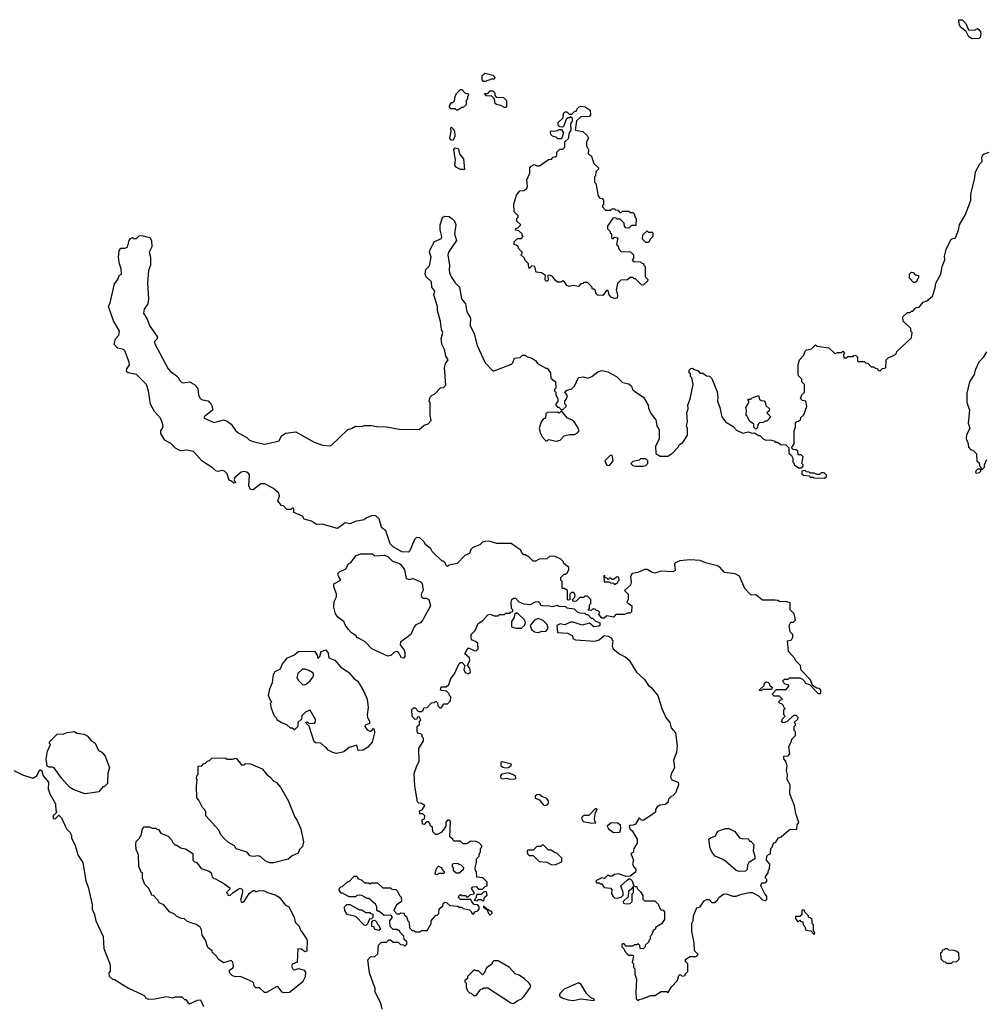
# Model space of a CAD drawing. Extents: x 1862350 to 2057294, y 212041 to 437318.
# Tile 252 of 256: x 1946493 to 1953946, y 371232 to 378828. Entities that reach past the tile are written whole.
import ezdxf

# ---------------------------------------------------------------- set-up
doc = ezdxf.new("R2010")
doc.units = 0

msp = doc.modelspace()

# ---------------------------------------------------------------- linework, layer by layer
at = {"layer": '0CON10XD'}
for points in [[(1953845, 378681.2), (1953817.5, 378695), (1953798.3, 378738.3), (1953755, 378770), (1953743.3, 378795), (1953741.7, 378828.3), (1953767, 378827), (1953795, 378800), (1953815, 378750), (1953861.7, 378748.3), (1953885, 378760), (1953895, 378752.5), (1953907.5, 378735), (1953911.2, 378715), (1953905, 378692.5), (1953895, 378682.5), (1953845, 378681.2)], [(1950071.7, 378351.7), (1950062.5, 378365), (1950062.5, 378395), (1950083, 378417), (1950145, 378400), (1950160, 378385), (1950155, 378370), (1950135, 378370), (1950085, 378352.5), (1950071.7, 378351.7)], [(1949875, 378130), (1949865, 378130), (1949855, 378140), (1949821.7, 378141.7), (1949810, 378155), (1949810, 378165), (1949825, 378190), (1949835, 378190), (1949848.3, 378201.7), (1949853, 378237), (1949865, 378260), (1949895, 378290), (1949905, 378290), (1949931.7, 378261.7), (1949948.3, 378258.3), (1949960, 378245), (1949950, 378235), (1949950, 378215), (1949940, 378205), (1949938.3, 378171.7), (1949915, 378150), (1949905, 378150), (1949875, 378130)], [(1950245, 378150), (1950235, 378150), (1950207, 378167), (1950173, 378173), (1950163, 378183), (1950158.3, 378218.3), (1950138.3, 378238.3), (1950095, 378240), (1950081.7, 378258.3), (1950105, 378260), (1950125, 378280), (1950145, 378280), (1950160, 378265), (1950160, 378245), (1950171.7, 378231.7), (1950227, 378227), (1950250, 378205), (1950250, 378155), (1950245, 378150)], [(1951085, 376677.5), (1951060, 376685), (1951042.5, 376705), (1951035, 376740), (1951021.7, 376738.3), (1950995, 376700), (1950953, 376703), (1950940, 376715), (1950938.3, 376738.3), (1950925, 376750), (1950915, 376750), (1950908.3, 376768.3), (1950875, 376800), (1950845, 376800), (1950838.3, 376791.7), (1950825, 376790), (1950805, 376770), (1950765, 376777.5), (1950735, 376770), (1950715, 376777.5), (1950696.7, 376806.7), (1950685, 376812.5), (1950666.4, 376803.6), (1950645, 376803.3), (1950627.5, 376815), (1950605, 376847.5), (1950585, 376857.5), (1950570, 376855), (1950571.7, 376818.3), (1950565, 376810), (1950555, 376810), (1950547.5, 376825), (1950550, 376855), (1950520, 376875), (1950480, 376880), (1950470, 376925), (1950445, 376930), (1950428.3, 376911.7), (1950421.7, 376911.7), (1950420, 376945), (1950395, 376970), (1950388.3, 376988.3), (1950360, 377015), (1950370, 377025), (1950370, 377035), (1950345, 377060), (1950340, 377075), (1950325, 377090), (1950310, 377095), (1950310, 377115), (1950335, 377140), (1950365, 377140), (1950380, 377155), (1950370, 377165), (1950370, 377175), (1950345, 377200), (1950320, 377205), (1950321.7, 377218.3), (1950338.3, 377221.7), (1950360, 377245), (1950330, 377275), (1950330, 377295), (1950340, 377305), (1950340, 377315), (1950310, 377345), (1950307.5, 377405), (1950327.5, 377475), (1950353, 377507), (1950385, 377510), (1950407.5, 377525), (1950412.5, 377545), (1950408.3, 377591.7), (1950430, 377645), (1950430, 377685), (1950441.7, 377698.3), (1950465, 377710), (1950485, 377700), (1950505, 377700), (1950575, 377750), (1950598.3, 377751.7), (1950611.7, 377768.3), (1950625, 377770), (1950638.3, 377781.7), (1950640, 377805), (1950661.7, 377828.3), (1950685, 377830), (1950700, 377845), (1950700, 377885), (1950728.3, 377911.7), (1950737.5, 377955), (1950750, 377975), (1950747.5, 378025), (1950760, 378045), (1950760, 378065), (1950745, 378080), (1950738.3, 378071.7), (1950725, 378070), (1950711.7, 378058.3), (1950690, 378005), (1950685, 378000), (1950661.7, 378001.7), (1950650, 378015), (1950650, 378035), (1950688.3, 378071.7), (1950690, 378105), (1950703, 378117), (1950715, 378117.5), (1950735, 378100), (1950755, 378100), (1950775, 378120), (1950788.3, 378121.7), (1950795, 378140), (1950810, 378155), (1950825, 378160), (1950857, 378157), (1950895, 378130), (1950897.5, 378095), (1950888.3, 378081.7), (1950825, 378080), (1950791.7, 378048.3), (1950780, 377975), (1950840, 377965), (1950872.5, 377935), (1950882.5, 377915), (1950867.5, 377885), (1950867.5, 377855), (1950882.5, 377825), (1950880, 377795), (1950895, 377780), (1950905, 377780), (1950925, 377720), (1950960, 377685), (1950960, 377675), (1950940, 377655), (1950937, 377623), (1950930, 377615), (1950930, 377575), (1950940, 377565), (1950958.3, 377468.3), (1950971.7, 377451.7), (1950988.3, 377448.3), (1951000, 377435), (1951000, 377405), (1950990, 377395), (1950990, 377385), (1951015, 377360), (1951055, 377360), (1951065, 377370), (1951085, 377370), (1951091.7, 377361.7), (1951108.3, 377358.3), (1951125, 377340), (1951135, 377340), (1951145, 377350), (1951195, 377350), (1951205, 377340), (1951225, 377340), (1951238.3, 377328.3), (1951240, 377305), (1951250, 377295), (1951248.3, 377241.7), (1951215, 377240), (1951195, 377220), (1951171.7, 377221.7), (1951160, 377235), (1951158.3, 377258.3), (1951128.3, 377288.3), (1951105, 377290), (1951095, 377300), (1951071.7, 377298.3), (1951030, 377235), (1951030, 377215), (1951050, 377195), (1951050, 377185), (1951060, 377175), (1951060, 377145), (1951065, 377140), (1951075, 377140), (1951085, 377150), (1951110, 377145), (1951100, 377095), (1951110, 377085), (1951120, 377055), (1951135, 377040), (1951208.3, 377038.3), (1951230, 377015), (1951230, 376985), (1951220, 376975), (1951231.7, 376961.7), (1951285, 376960), (1951291.7, 376951.7), (1951308.3, 376948.3), (1951310, 376935), (1951320, 376925), (1951320, 376845), (1951340, 376825), (1951338.3, 376811.7), (1951305, 376780), (1951291.7, 376781.7), (1951245, 376830), (1951235, 376830), (1951225, 376840), (1951205, 376840), (1951185, 376820), (1951131.7, 376818.3), (1951107.5, 376792.5), (1951101.7, 376768.3), (1951097.5, 376745), (1951107, 376703), (1951105, 376680), (1951085, 376677.5)], [(1949835, 377897.5), (1949820.7, 377900.7), (1949813.8, 377915), (1949822.5, 377965), (1949820, 377995), (1949825, 378000), (1949846.7, 377976.7), (1949852.5, 377945), (1949852.5, 377925), (1949835, 377897.5)], [(1950675, 377910), (1950645, 377910), (1950638.3, 377918.3), (1950605, 377930), (1950593, 377943), (1950590, 377965), (1950595, 377970), (1950615, 377967.5), (1950647, 377973), (1950655, 377980), (1950675, 377980), (1950690, 377955), (1950675, 377910)], [(1949775, 377312.5), (1949805, 377308.8), (1949825, 377298), (1949848.6, 377275), (1949859.4, 377245), (1949848.8, 377175), (1949863.3, 377125), (1949802.5, 377035), (1949797, 377013), (1949811.2, 376935), (1949806.7, 376895), (1949811.2, 376875), (1949823.3, 376845), (1949855, 376797.5), (1949886.7, 376765), (1949903.8, 376675), (1949933.3, 376635), (1949943.6, 376573.6), (1949971.2, 376525), (1949970, 376470), (1950000, 376405), (1950023.6, 376313.6), (1950085, 376180), (1950145, 376120), (1950155, 376120), (1950288.3, 376171.7), (1950298.3, 376181.7), (1950313, 376217), (1950357, 376223), (1950375, 376240), (1950395, 376240), (1950405, 376230), (1950447, 376217), (1950475, 376200), (1950490, 376175), (1950555, 376140), (1950565, 376140), (1950590, 376105), (1950593, 376063), (1950627.5, 376035), (1950630, 375985), (1950620, 375975), (1950620, 375965), (1950630, 375955), (1950630, 375935), (1950647.5, 375905), (1950647, 375883), (1950630, 375865), (1950630, 375855), (1950645, 375840), (1950655, 375840), (1950671.7, 375821.7), (1950685, 375820), (1950710, 375845), (1950710, 375855), (1950700, 375865), (1950700, 375885), (1950711.7, 375898.3), (1950720, 375925), (1950701.7, 375958.3), (1950715, 375970), (1950755, 375980), (1950775, 376000), (1950805, 376067.5), (1950845, 376072.5), (1950877, 376063), (1950910, 376075), (1950955, 376112.5), (1950985, 376122.5), (1951031.7, 376111.7), (1951100, 376075), (1951145, 376030), (1951195, 376020), (1951215, 376000), (1951222.5, 375975), (1951233.6, 375963.6), (1951307.5, 375915), (1951342.5, 375855), (1951345, 375830), (1951365, 375790), (1951401.7, 375741.7), (1951410, 375695), (1951427.5, 375665), (1951427.5, 375595), (1951400, 375535), (1951401.7, 375481.7), (1951435, 375460), (1951495, 375460), (1951535, 375487.5), (1951575, 375530), (1951585, 375550), (1951610, 375565), (1951647, 375623), (1951647.5, 375675), (1951640, 375695), (1951647.5, 375725), (1951642.5, 375795), (1951652.5, 375825), (1951650, 375855), (1951667, 375903), (1951690, 376015), (1951680, 376065), (1951670, 376075), (1951670, 376095), (1951660, 376105), (1951660, 376125), (1951671.7, 376138.3), (1951685, 376140), (1951691.7, 376131.7), (1951728.3, 376118.3), (1951741.7, 376101.7), (1951765, 376100), (1951795, 376080), (1951817, 376077), (1951835, 376060), (1951876.4, 375956.4), (1951882.5, 375915), (1951877.5, 375885), (1951897, 375837), (1951913, 375763), (1951940, 375725), (1951999.3, 375689.3), (1952025, 375662.5), (1952075, 375637.5), (1952115, 375647.5), (1952145, 375637.5), (1952165, 375640), (1952195, 375620), (1952205, 375620), (1952230, 375595), (1952253, 375583), (1952285, 375587.5), (1952315, 375580), (1952325, 375570), (1952345, 375570), (1952365, 375550), (1952407, 375547), (1952430, 375525), (1952430, 375485), (1952450, 375465), (1952460, 375445), (1952460, 375415), (1952470, 375405), (1952470, 375395), (1952505, 375370), (1952528.3, 375371.7), (1952540, 375385), (1952540, 375395), (1952530, 375405), (1952540, 375455), (1952525, 375470), (1952501.7, 375471.7), (1952498.3, 375498.3), (1952485, 375510), (1952461.7, 375511.7), (1952450, 375525), (1952470, 375555), (1952470, 375655), (1952480, 375685), (1952480, 375715), (1952491.7, 375728.3), (1952505, 375730), (1952518.3, 375741.7), (1952521.7, 375758.3), (1952545, 375780), (1952567.5, 375845), (1952560, 375885), (1952535, 375890), (1952520, 375905), (1952530, 375935), (1952550, 375955), (1952550, 376015), (1952530, 376035), (1952530, 376055), (1952505, 376080), (1952500, 376095), (1952502.5, 376165), (1952512.5, 376205), (1952545, 376240), (1952555, 376270), (1952565, 376280), (1952605, 376290), (1952635, 376320), (1952645, 376310), (1952737, 376297), (1952785, 376252.5), (1952805, 376260), (1952835, 376260), (1952845, 376270), (1952860, 376255), (1952850, 376245), (1952855, 376220), (1952875, 376220), (1952885, 376230), (1952925, 376230), (1952931.7, 376238.3), (1952945, 376240), (1952960, 376225), (1952960, 376195), (1952965, 376190), (1953015, 376190), (1953021.7, 376181.7), (1953038.3, 376178.3), (1953065, 376150), (1953085, 376150), (1953095, 376140), (1953108.3, 376138.3), (1953121.7, 376121.7), (1953135, 376120), (1953151.7, 376138.3), (1953178.3, 376141.7), (1953180, 376205), (1953195, 376220), (1953248.3, 376241.7), (1953260, 376255), (1953261.7, 376268.3), (1953377, 376373), (1953380, 376415), (1953370, 376425), (1953370, 376445), (1953311.7, 376501.7), (1953310, 376535), (1953345, 376570), (1953365, 376570), (1953375, 376580), (1953385, 376580), (1953405, 376600), (1953413, 376607), (1953435, 376610), (1953465, 376650), (1953495, 376660), (1953537.5, 376695), (1953559.3, 376760.7), (1953562.5, 376795), (1953603.3, 376865), (1953613.3, 376925), (1953632.5, 376975), (1953630, 377005), (1953642.5, 377055), (1953682.5, 377135), (1953716.2, 377145), (1953738.8, 377205), (1953746.7, 377245), (1953793.3, 377325), (1953833.3, 377435), (1953833.8, 377485), (1953862.5, 377595), (1953868.8, 377655), (1953903.8, 377715), (1953922.5, 377735), (1953920, 377765), (1953926.7, 377785), (1953936.1, 377793.9), (1953975, 377806.7)], [(1949925, 377672.5), (1949895, 377672.5), (1949865, 377687.5), (1949852.5, 377705), (1949857.5, 377745), (1949843.3, 377826.7), (1949855, 377840), (1949877.5, 377835), (1949889.3, 377789.3), (1949918.8, 377755), (1949925, 377672.5)], [(1951247.5, 371325), (1951250, 371275), (1951265, 371260), (1951275, 371270), (1951297, 371273), (1951365, 371300), (1951395, 371300), (1951445, 371330), (1951485, 371330), (1951495, 371320), (1951523.6, 371366.4), (1951570, 371415), (1951580, 371455), (1951585, 371460), (1951595, 371460), (1951605, 371450), (1951630, 371455), (1951630, 371465), (1951650, 371485), (1951650, 371545), (1951631.7, 371561.7), (1951631.7, 371578.3), (1951665, 371600), (1951715, 371600), (1951730, 371615), (1951700, 371645), (1951697.5, 371705), (1951680, 371795), (1951680, 371855), (1951690, 371875), (1951692.5, 371915), (1951713, 371967), (1951723, 371977), (1951745, 371982.5), (1951775, 372030), (1951795, 372040), (1951815, 372040), (1951835, 372017.5), (1951855, 372017.5), (1951877.5, 372035), (1951890, 372055), (1951925, 372081.2), (1951945, 372083.8), (1951997, 372067), (1952023, 372067), (1952065, 372082.5), (1952126.4, 372093.6), (1952145, 372093.3), (1952195, 372067.5), (1952225, 372037.5), (1952247.5, 372032.5), (1952258.3, 372041.7), (1952260, 372065), (1952243, 372083), (1952212.5, 372145), (1952221.7, 372168.3), (1952245, 372170), (1952258.3, 372181.7), (1952260, 372195), (1952250, 372205), (1952250, 372215), (1952270, 372245), (1952273, 372267), (1952280, 372275), (1952281.7, 372311.7), (1952257.5, 372345), (1952260, 372375), (1952271.7, 372388.3), (1952288.3, 372391.7), (1952290, 372435), (1952300, 372445), (1952310, 372475), (1952328.3, 372481.7), (1952350, 372515), (1952370, 372525), (1952430, 372575), (1952445, 372582.5), (1952485, 372580), (1952490, 372585), (1952493, 372617), (1952506.7, 372635), (1952483.6, 372703.6), (1952473.8, 372763.8), (1952437.5, 372855), (1952440, 372925), (1952417.5, 372965), (1952420, 373005), (1952412.5, 373035), (1952417.5, 373075), (1952410, 373085), (1952407, 373107), (1952390, 373125), (1952390, 373145), (1952425, 373150), (1952437.5, 373165), (1952428.3, 373221.7), (1952447, 373253), (1952451.7, 373278.3), (1952480, 373305), (1952480, 373335), (1952470, 373345), (1952470, 373375), (1952480, 373385), (1952480, 373395), (1952470, 373405), (1952498.3, 373431.7), (1952500, 373445), (1952485, 373460), (1952465, 373460), (1952415, 373410), (1952385, 373402.5), (1952371.7, 373411.7), (1952380, 373435), (1952400, 373455), (1952390, 373465), (1952390, 373505), (1952400, 373515), (1952390, 373525), (1952388.3, 373538.3), (1952378.3, 373548.3), (1952361.7, 373551.7), (1952350, 373565), (1952361.7, 373578.3), (1952380, 373585), (1952358.3, 373608.3), (1952315, 373610), (1952300, 373625), (1952335, 373660), (1952408.3, 373661.7), (1952430, 373685), (1952430, 373695), (1952401.7, 373701.7), (1952380, 373725), (1952395, 373740), (1952425, 373740), (1952435, 373750), (1952515, 373750), (1952535, 373740), (1952550, 373725), (1952555, 373710), (1952588.3, 373698.3), (1952655, 373630), (1952675, 373630), (1952677.5, 373655), (1952667, 373667), (1952645, 373670), (1952611.7, 373691.7), (1952597.5, 373735), (1952525, 373810), (1952520, 373845), (1952480, 373885), (1952475, 373900), (1952427.5, 373955), (1952420, 374035), (1952450, 374045), (1952460, 374065), (1952460, 374085), (1952440, 374105), (1952432.5, 374155), (1952445, 374180), (1952465, 374180), (1952480, 374195), (1952470, 374245), (1952440, 374275), (1952438.3, 374328.3), (1952415, 374337.5), (1952358.3, 374338.3), (1952345, 374347.5), (1952325, 374350), (1952225, 374350), (1952175, 374390), (1952138.3, 374388.3), (1952123, 374403), (1952089.3, 374439.3), (1952047.5, 374535), (1952015, 374552.5), (1951933, 374563), (1951897.5, 374605), (1951880, 374615), (1951785, 374637.5), (1951746.1, 374656.1), (1951665, 374660), (1951587, 374653), (1951551.7, 374638.3), (1951547.5, 374625), (1951551.7, 374578.3), (1951535, 374567.5), (1951445, 374572.5), (1951395, 374557.5), (1951375, 374562.5), (1951335, 374587.5), (1951315, 374587.5), (1951265, 374562.5), (1951220, 374555), (1951208.3, 374531.7), (1951213.3, 374485), (1951206.7, 374465), (1951160, 374425), (1951190, 374395), (1951190, 374355), (1951180, 374335), (1951217, 374307), (1951215, 374260), (1951205, 374250), (1951185, 374250), (1951161.7, 374238.3), (1951095, 374240), (1951075, 374217.5), (1951025, 374230), (1951005, 374210), (1950985, 374210), (1950960, 374245), (1950970, 374255), (1950958.3, 374268.3), (1950945, 374270), (1950935, 374280), (1950915, 374280), (1950905, 374270), (1950881.7, 374271.7), (1950890, 374285), (1950890, 374315), (1950900, 374325), (1950900, 374355), (1950875, 374380), (1950855, 374380), (1950845, 374370), (1950815, 374370), (1950788.3, 374341.7), (1950765, 374340), (1950760, 374355), (1950778.3, 374371.7), (1950780, 374385), (1950775, 374400), (1950765, 374410), (1950755, 374410), (1950740, 374395), (1950738.3, 374351.7), (1950725, 374350), (1950720, 374355), (1950720, 374425), (1950695, 374440), (1950680, 374440), (1950680, 374495), (1950670, 374505), (1950670, 374525), (1950695, 374550), (1950705, 374550), (1950718.3, 374561.7), (1950732.5, 374585), (1950731.7, 374601.7), (1950690, 374635), (1950690, 374645), (1950670, 374665), (1950627, 374687), (1950585, 374690), (1950561.7, 374668.3), (1950503.6, 374666.4), (1950475, 374650), (1950455, 374650), (1950425, 374682.5), (1950395, 374700), (1950385, 374700), (1950365, 374720), (1950360, 374735), (1950330, 374755), (1950286.4, 374786.4), (1950175, 374787.5), (1950116.1, 374806.1), (1950085, 374803.3), (1950063.9, 374796.1), (1950045, 374777.5), (1949990, 374755), (1949975, 374740), (1949965, 374710), (1949930, 374695), (1949868.3, 374631.7), (1949805, 374620), (1949795, 374610), (1949781.7, 374621.7), (1949780, 374635), (1949765, 374650), (1949755, 374650), (1949677.5, 374725), (1949666.4, 374746.4), (1949625, 374780), (1949613, 374803), (1949581.7, 374831.7), (1949555, 374832.5), (1949541.2, 374818.8), (1949505, 374730), (1949495, 374720), (1949443, 374723), (1949375, 374762.5), (1949352.5, 374785), (1949320, 374885), (1949285, 374910), (1949267, 374977), (1949241.7, 375001.7), (1949215, 375002.5), (1949170, 374985), (1949151.7, 374968.3), (1949083.6, 374956.4), (1949045, 374937.5), (1949005, 374946.7), (1948945, 374903.3), (1948826.4, 374936.4), (1948783.6, 374933.6), (1948745, 374960), (1948690, 374975), (1948675, 374997.5), (1948610, 375025), (1948610, 375055), (1948605, 375060), (1948595, 375060), (1948585, 375050), (1948555, 375050), (1948528.3, 375078.3), (1948515, 375080), (1948486.7, 375115), (1948497.1, 375152.9), (1948493.3, 375175), (1948450.8, 375210.8), (1948407.1, 375235), (1948385, 375247.9), (1948355, 375248.5), (1948295, 375200), (1948275, 375202.5), (1948261.4, 375231.4), (1948267.6, 375317.6), (1948255, 375334.4), (1948225, 375343.3), (1948202.4, 375337.6), (1948152.5, 375295), (1948148.3, 375278.3), (1948160, 375255), (1948145, 375252.5), (1948128.3, 375268.3), (1948110, 375275), (1948093.3, 375325), (1948074.1, 375344.1), (1948055, 375350), (1948025, 375343.3), (1948006.4, 375346.4), (1947980.7, 375370.7), (1947902.1, 375422.1), (1947835.7, 375495.7), (1947783.9, 375506.1), (1947735, 375502.5), (1947695, 375522.5), (1947659.3, 375559.3), (1947612.5, 375585), (1947582.5, 375635), (1947582.5, 375655), (1947601.7, 375688.3), (1947596.2, 375715), (1947580, 375755), (1947532.5, 375805), (1947502.3, 375862.3), (1947488, 375965), (1947472, 376015), (1947395, 376092), (1947330, 376105), (1947317.5, 376115), (1947320, 376135), (1947341.2, 376165), (1947338.1, 376185), (1947305, 376272.5), (1947295, 376282.5), (1947250, 376295), (1947223, 376323), (1947232.5, 376365), (1947257.5, 376395), (1947263.3, 376425), (1947217.5, 376505), (1947177.5, 376615), (1947192.5, 376645), (1947225, 376790), (1947250, 376825), (1947260, 376855), (1947280, 376865), (1947277.5, 376905), (1947263.6, 376943.6), (1947256.7, 376995), (1947260, 377045), (1947273.3, 377065), (1947305, 377066), (1947326, 377074), (1947337.5, 377125), (1947345, 377137.5), (1947365, 377147.5), (1947375, 377140), (1947395, 377140), (1947415, 377160), (1947435, 377162.5), (1947497, 377147), (1947510, 377125), (1947512.5, 377075), (1947492.5, 377035), (1947503.3, 376995), (1947503.3, 376935), (1947487, 376893), (1947478.8, 376795), (1947488, 376675), (1947481.2, 376635), (1947453.3, 376595), (1947450, 376565), (1947477.7, 376517.7), (1947496.7, 376465), (1947553.3, 376385), (1947553.3, 376365), (1947533.8, 376345), (1947535, 376327.5), (1947638.8, 376135), (1947655, 376116.7), (1947715, 376073.8), (1947728.9, 376045), (1947745, 376028.9), (1947755, 376025.5), (1947805, 376033.8), (1947843, 376013), (1947867.5, 375985), (1947873.6, 375933.6), (1947886.7, 375905), (1947904.3, 375894.3), (1947947.3, 375887.3), (1947963.3, 375875), (1947978.8, 375845), (1947981.2, 375815), (1947916.7, 375765), (1947917.5, 375755), (1947995, 375721.2), (1948065, 375740), (1948095, 375732), (1948125, 375708.8), (1948159.7, 375659.7), (1948185, 375638), (1948245.8, 375605.8), (1948267.5, 375585), (1948301.7, 375571.7), (1948385, 375554.5), (1948455, 375568), (1948495, 375580), (1948513.6, 375616.4), (1948545, 375637.5), (1948625, 375647.5), (1948765, 375570), (1948830, 375545), (1948895, 375541.2), (1949025, 375667.5), (1949055, 375673.3), (1949085, 375692.5), (1949135, 375690), (1949155, 375696.7), (1949205, 375696.7), (1949249.3, 375690.7), (1949323.6, 375686.4), (1949425, 375668.8), (1949575, 375667.5), (1949615, 375700), (1949645, 375710), (1949670, 375735), (1949660, 375775), (1949660, 375875), (1949652.5, 375885), (1949660, 375915), (1949680, 375935), (1949695, 375940), (1949741.7, 375988.3), (1949765, 375990), (1949781.7, 376008.3), (1949771.2, 376145), (1949778.8, 376175), (1949799.2, 376205), (1949781.2, 376231.2), (1949770.8, 376285), (1949750, 376325), (1949746.2, 376365), (1949759.5, 376415), (1949748.3, 376438.3), (1949740.3, 376500.3), (1949718, 376585), (1949717.1, 376615), (1949689.4, 376705), (1949697.1, 376735), (1949673.3, 376765), (1949672.5, 376805), (1949630, 376845), (1949622.5, 376865), (1949628.3, 376901.7), (1949655, 376930), (1949668.9, 376995), (1949656.2, 377035), (1949661.2, 377055), (1949695, 377116.2), (1949748.8, 377141.2), (1949751.2, 377155), (1949737.7, 377207.7), (1949739.2, 377245), (1949757.5, 377302.5), (1949775, 377312.5)], [(1951345, 377110), (1951325, 377110), (1951300, 377135), (1951301.7, 377168.3), (1951335, 377200), (1951345, 377190), (1951375, 377190), (1951380, 377185), (1951380, 377155), (1951361.7, 377138.3), (1951345, 377110)], [(1953405, 376800), (1953391.7, 376801.7), (1953360, 376835), (1953360, 376865), (1953375, 376880), (1953388.3, 376878.3), (1953405, 376860), (1953430, 376855), (1953430, 376835), (1953420, 376825), (1953418.3, 376811.7), (1953405, 376800)], [(1953955, 376266), (1953928.9, 376221.1), (1953896, 376185), (1953867.5, 376125), (1953859.5, 376090.5), (1953823.3, 376035), (1953804.1, 375945.9), (1953803.3, 375875), (1953822.5, 375815), (1953813.3, 375715), (1953826.7, 375675), (1953800, 375625), (1953797.5, 375595), (1953810, 375565), (1953815, 375530), (1953835, 375510), (1953848.3, 375508.3), (1953878.3, 375478.3), (1953880, 375425), (1953898.3, 375408.3), (1953900, 375385), (1953910, 375375), (1953910, 375360), (1953885, 375360), (1953875, 375350), (1953870, 375335), (1953875, 375330), (1953900, 375335), (1953910, 375345), (1953910, 375360), (1953925, 375360), (1953940, 375375), (1953940, 375395), (1953957.5, 375435)], [(1952175, 375670), (1952160, 375685), (1952158.3, 375708.3), (1952125, 375730), (1952108.3, 375768.3), (1952100, 375775), (1952102.5, 375815), (1952097.5, 375835), (1952120, 375875), (1952120, 375885), (1952110, 375895), (1952115, 375900), (1952135, 375900), (1952145, 375910), (1952195, 375930), (1952201.7, 375901.7), (1952215, 375890), (1952238.3, 375888.3), (1952247, 375877), (1952251.7, 375851.7), (1952280, 375825), (1952278.3, 375811.7), (1952260, 375795), (1952290, 375765), (1952258.3, 375731.7), (1952245, 375730), (1952235, 375720), (1952201.7, 375718.3), (1952190, 375705), (1952188.3, 375681.7), (1952175, 375670)], [(1950635, 375577.5), (1950665, 375583.3), (1950695, 375617.5), (1950737, 375627), (1950775, 375627.5), (1950799.3, 375640.7), (1950810, 375655), (1950797, 375687), (1950772.5, 375725), (1950755, 375740), (1950720, 375755), (1950675, 375810), (1950657.5, 375792.5), (1950645, 375800), (1950563, 375797), (1950553, 375787), (1950550, 375755), (1950535, 375750), (1950517.5, 375725), (1950502.5, 375675), (1950512.5, 375635), (1950525, 375610), (1950555, 375580), (1950565, 375580), (1950575, 375590), (1950635, 375577.5)], [(1951045, 375390), (1951072.5, 375425), (1951065, 375467.5), (1951050, 375465), (1951010, 375425), (1951025, 375392.5), (1951045, 375390)], [(1951305, 375382.5), (1951325, 375390), (1951340, 375405), (1951340, 375425), (1951325, 375440), (1951285, 375440), (1951275, 375430), (1951225, 375420), (1951210, 375405), (1951225, 375390), (1951245, 375382.5), (1951305, 375382.5)], [(1952705, 375290), (1952720, 375305), (1952720, 375315), (1952701.7, 375331.7), (1952678.3, 375331.7), (1952665, 375320), (1952645, 375320), (1952625, 375330), (1952595, 375330), (1952587, 375337), (1952565, 375340), (1952555, 375350), (1952530, 375345), (1952530, 375325), (1952543, 375313), (1952585, 375310), (1952595, 375300), (1952615, 375300), (1952625, 375292.5), (1952705, 375290)], [(1949455, 373902.5), (1949440, 373905), (1949416, 373946), (1949405, 373952.5), (1949385, 373947.5), (1949357, 373923), (1949335, 373917.5), (1949210, 373975), (1949158.3, 374028.3), (1949105, 374060), (1949095, 374060), (1949090, 374075), (1949055, 374097.5), (1949027.5, 374125), (1949007.5, 374155), (1948996, 374186), (1948950.6, 374215), (1948930, 374245), (1948916.7, 374295), (1948920.7, 374339.3), (1948937.5, 374375), (1948937.5, 374395), (1948916.7, 374455), (1948917.5, 374475), (1948972.5, 374505), (1948952.5, 374535), (1948947.5, 374555), (1948961.7, 374568.3), (1949009.5, 374590.5), (1949030.7, 374629.3), (1949049.3, 374640.7), (1949090, 374695), (1949125, 374706.7), (1949215, 374707.5), (1949235, 374692.5), (1949305, 374696.7), (1949335, 374687.5), (1949371.7, 374651.7), (1949423.6, 374633.6), (1949433.9, 374623.9), (1949464, 374585), (1949477.1, 374517.1), (1949505, 374508), (1949525, 374516.7), (1949535, 374513.8), (1949585, 374493.3), (1949598.3, 374478.3), (1949606.1, 374426.1), (1949591.2, 374395), (1949593.3, 374375), (1949605, 374366.2), (1949630, 374365), (1949650, 374355), (1949663.8, 374305), (1949605, 374197.5), (1949587.5, 374175), (1949551.7, 374158.3), (1949537.5, 374145), (1949512.5, 374085), (1949432.5, 374025), (1949430, 374005), (1949460, 373965), (1949466.1, 373946.1), (1949466.7, 373915), (1949455, 373902.5)], [(1951085, 374470), (1951110, 374485), (1951110, 374495), (1951120, 374505), (1951118.3, 374528.3), (1951105, 374530), (1951075, 374510), (1951065, 374510), (1951055, 374520), (1951045, 374520), (1951035, 374510), (1951028.3, 374518.3), (1951011.7, 374521.7), (1951008.3, 374538.3), (1951001.7, 374538.3), (1951005, 374490), (1951045, 374490), (1951053, 374483), (1951075, 374480), (1951085, 374470)], [(1949222.5, 371395), (1949192.5, 371475), (1949180, 371575), (1949201.7, 371598.3), (1949235, 371600), (1949258.3, 371621.7), (1949261.7, 371688.3), (1949285, 371710), (1949325, 371710), (1949341.7, 371728.3), (1949355, 371730), (1949375, 371710), (1949415, 371710), (1949433, 371693), (1949455, 371690), (1949465, 371680), (1949480, 371695), (1949480, 371715), (1949461.7, 371731.7), (1949458.3, 371758.3), (1949430, 371785), (1949425, 371800), (1949415, 371800), (1949405, 371810), (1949375, 371810), (1949351.7, 371831.7), (1949350, 371875), (1949370, 371905), (1949358.3, 371918.3), (1949305, 371916.7), (1949265, 371950), (1949255, 371950), (1949250, 371955), (1949250, 371985), (1949240, 372005), (1949187, 372047), (1949175, 372047.5), (1949135, 372070), (1949115, 372072.5), (1949095, 372070), (1949085, 372060), (1949035, 372060), (1948985, 372090), (1948975, 372090), (1948960, 372115), (1948961.7, 372128.3), (1948971.7, 372138.3), (1948985, 372140), (1949025, 372180), (1949035, 372180), (1949075, 372220), (1949095, 372220), (1949101.7, 372201.7), (1949135, 372190), (1949155, 372170), (1949185, 372170), (1949195, 372160), (1949205, 372170), (1949255, 372170), (1949295, 372130), (1949355, 372130), (1949365, 372120), (1949397, 372117), (1949410, 372105), (1949425, 372070), (1949438.3, 372058.3), (1949440, 372035), (1949436.4, 372023.6), (1949400.7, 371999.3), (1949380, 371955), (1949405, 371930), (1949425, 371930), (1949435, 371937.5), (1949460, 371935), (1949461.7, 371921.7), (1949478.3, 371908.3), (1949490, 371875), (1949500, 371865), (1949501.7, 371821.7), (1949521.7, 371801.7), (1949535, 371800), (1949545, 371790), (1949585, 371790), (1949595, 371800), (1949638.3, 371801.7), (1949670, 371855), (1949670, 371875), (1949705, 371920), (1949715, 371920), (1949728.3, 371931.7), (1949731.7, 371968.3), (1949758.3, 371991.7), (1949761.7, 372008.3), (1949775, 372020), (1949788.3, 372018.3), (1949813, 371993), (1949875, 371990), (1949885, 371980), (1949905, 371980), (1949915, 371970), (1949965, 371960), (1949978.3, 371948.3), (1949985, 371930), (1949995, 371930), (1950011.7, 371948.3), (1950028.3, 371951.7), (1950040, 371965), (1950040, 371985), (1950028.3, 371998.3), (1950001.7, 372001.7), (1949981.7, 372021.7), (1949975, 372040), (1949895, 372040), (1949880, 372055), (1949885, 372070), (1949895, 372080), (1949905, 372070), (1949935, 372070), (1949941.7, 372061.7), (1949955, 372060), (1949971.7, 372078.3), (1950000, 372085), (1950000, 372095), (1949980, 372125), (1949991.7, 372138.3), (1950015, 372140), (1950035, 372120), (1950065, 372120), (1950085, 372140), (1950100, 372145), (1950100, 372175), (1950068.3, 372208.3), (1950021.7, 372211.7), (1950020, 372255), (1950010, 372265), (1950007.5, 372285), (1950020, 372325), (1950020, 372355), (1950040, 372375), (1950043, 372397), (1950050, 372405), (1950050, 372435), (1950060, 372445), (1950060, 372455), (1950038.3, 372478.3), (1950015, 372487.5), (1949975, 372490), (1949945, 372470), (1949915, 372470), (1949895, 372490), (1949845, 372490), (1949836.4, 372506.4), (1949812.5, 372525), (1949817.5, 372645), (1949805, 372652.5), (1949795, 372652.5), (1949783, 372637), (1949783.3, 372605), (1949770, 372585), (1949745, 372557.5), (1949715, 372542.5), (1949703, 372543), (1949681.7, 372561.7), (1949680, 372595), (1949661.7, 372611.7), (1949660, 372625), (1949648.3, 372638.3), (1949631.7, 372638.3), (1949615, 372620), (1949601.7, 372621.7), (1949600, 372655), (1949618.3, 372661.7), (1949620, 372685), (1949605, 372700), (1949581.7, 372701.7), (1949580, 372725), (1949598.3, 372731.7), (1949620, 372765), (1949595, 372780), (1949573, 372783), (1949563, 372793), (1949543.3, 372915), (1949538.3, 373011.7), (1949558.3, 373071.7), (1949577.5, 373105), (1949573.6, 373206.4), (1949610, 373265), (1949610, 373285), (1949600, 373295), (1949598.3, 373308.3), (1949588.3, 373318.3), (1949571.7, 373321.7), (1949560, 373335), (1949560, 373375), (1949578.3, 373391.7), (1949580, 373415), (1949590, 373425), (1949575, 373450), (1949561.7, 373448.3), (1949558.3, 373431.7), (1949545, 373430), (1949521.7, 373451.7), (1949520, 373505), (1949531.7, 373518.3), (1949545, 373520), (1949571.7, 373491.7), (1949595, 373490), (1949608.3, 373501.7), (1949611.7, 373518.3), (1949638.3, 373521.7), (1949671.7, 373558.3), (1949695, 373560), (1949705, 373570), (1949718.3, 373558.3), (1949720, 373535), (1949735, 373520), (1949745, 373520), (1949760, 373535), (1949765, 373550), (1949795, 373550), (1949817, 373573), (1949820, 373605), (1949810, 373615), (1949808.3, 373628.3), (1949788.3, 373648.3), (1949748.3, 373651.7), (1949740, 373655), (1949745, 373680), (1949785, 373680), (1949805, 373700), (1949820, 373745), (1949848.3, 373781.7), (1949885, 373860), (1949895, 373870), (1949908.3, 373868.3), (1949930, 373845), (1949920, 373815), (1949932.3, 373792.3), (1949955, 373782.5), (1949972.5, 373795), (1949966.7, 373825), (1949950, 373845), (1949966.1, 373883.9), (1949963.9, 373903.9), (1949930, 373935), (1949943.3, 373965), (1949958.3, 373981.7), (1950005, 373960), (1950018, 373962), (1950031.2, 373975), (1950028, 374018), (1950012, 374032), (1949980, 374045), (1949976.7, 374065), (1949977.5, 374085), (1950007.5, 374115), (1950030.7, 374169.3), (1950066.4, 374193.6), (1950105, 374237.5), (1950125, 374242.5), (1950155, 374230), (1950185, 374230), (1950195, 374240), (1950235, 374240), (1950245, 374250), (1950275, 374250), (1950281.7, 374258.3), (1950298.3, 374261.7), (1950300, 374275), (1950290, 374285), (1950287.5, 374335), (1950292.5, 374355), (1950303.9, 374366.1), (1950320, 374365), (1950345, 374337.5), (1950385, 374322.5), (1950435, 374317.5), (1950475, 374337.5), (1950495, 374340), (1950510, 374325), (1950510, 374315), (1950528.3, 374308.3), (1950583, 374307), (1950605, 374300), (1950645, 374310), (1950655, 374302.5), (1950705, 374300), (1950715, 374290), (1950771.7, 374281.7), (1950795, 374260), (1950813, 374253), (1950855, 374250), (1950865, 374240), (1950878.3, 374238.3), (1950905, 374210), (1950915, 374210), (1950935, 374190), (1950970, 374175), (1950970, 374155), (1950961.7, 374148.3), (1950924.2, 374144.2), (1950892, 374172), (1950835, 374157.1), (1950765, 374178.8), (1950745, 374178.8), (1950699.3, 374160.7), (1950685, 374162.5), (1950663.6, 374166.4), (1950640, 374155), (1950645, 374100), (1950720, 374095), (1950756, 374076), (1950764.3, 374054.3), (1950783.2, 374043.2), (1950935, 374032.9), (1950966.4, 374043.6), (1951005, 374076.7), (1951035, 374072.5), (1951059.3, 374059.3), (1951070, 374035), (1951066.7, 373995), (1951072.5, 373975), (1951125, 373932.5), (1951165, 373912.5), (1951196.4, 373886.4), (1951253.6, 373793.6), (1951315, 373737.5), (1951345, 373692.5), (1951365, 373677.5), (1951417.5, 373615), (1951450, 373515), (1951480, 373445), (1951510, 373405), (1951520, 373365), (1951553.3, 373325), (1951566.7, 373225), (1951562.5, 373175), (1951540, 373115), (1951546, 373055), (1951521.3, 373008.7), (1951516.9, 372985), (1951525, 372963.8), (1951576.4, 372946.4), (1951577.5, 372925), (1951557.5, 372865), (1951535, 372840), (1951520, 372835), (1951500, 372815), (1951495, 372790), (1951475, 372772.5), (1951433, 372767), (1951413.6, 372756.4), (1951400, 372735), (1951400, 372715), (1951357, 372683), (1951305, 372650), (1951293, 372653), (1951275, 372670), (1951245, 372622.5), (1951227, 372613), (1951205, 372612.5), (1951197.5, 372605), (1951202.5, 372585), (1951220.7, 372570.7), (1951260, 372505), (1951260, 372475), (1951232.5, 372435), (1951227, 372403), (1951210, 372395), (1951230, 372345), (1951222.5, 372315), (1951230, 372295), (1951248.8, 372275), (1951245, 372252.5), (1951205, 372220), (1951175, 372217.5), (1951115, 372237.5), (1951085, 372232.5), (1951065, 372220), (1951045, 372220), (1951035, 372230), (1951007, 372203), (1950985, 372207.5), (1950940, 372185), (1950945, 372170), (1950965, 372170), (1950975, 372160), (1950985, 372160), (1951005, 372132.5), (1951055, 372127.5), (1951062.5, 372115), (1951061.2, 372085), (1951072.5, 372062.5), (1951085, 372053.8), (1951105, 372051.2), (1951135, 372057.5), (1951150, 372075), (1951151.2, 372095), (1951133.9, 372146.1), (1951180.7, 372189.3), (1951195, 372200), (1951205, 372200), (1951220, 372185), (1951231.7, 372151.7), (1951241.7, 372141.7), (1951255, 372140), (1951260, 372125), (1951285, 372100), (1951301.7, 372071.7), (1951303, 372043), (1951315, 372030), (1951395, 372030), (1951420, 372005), (1951430, 371975), (1951441.7, 371961.7), (1951458.3, 371958.3), (1951470, 371945), (1951470, 371885), (1951446.4, 371853.6), (1951400, 371825), (1951400, 371815), (1951381.7, 371798.3), (1951370, 371765), (1951360, 371755), (1951360, 371735), (1951350, 371725), (1951350, 371715), (1951321.7, 371688.3), (1951320, 371675), (1951305, 371660), (1951281.7, 371661.7), (1951280, 371685), (1951265, 371700), (1951258.3, 371691.7), (1951235, 371690), (1951225, 371680), (1951175, 371680), (1951155, 371700), (1951140, 371695), (1951140, 371675), (1951158.3, 371658.3), (1951160, 371645), (1951181.7, 371621.7), (1951195, 371610), (1951225, 371610), (1951230, 371605), (1951220, 371555), (1951230, 371545), (1951230, 371515), (1951240, 371505), (1951240, 371465), (1951252.5, 371425), (1951247.5, 371325)], [(1950325, 374132.5), (1950365, 374133.3), (1950390, 374155), (1950396.7, 374175), (1950392.5, 374195), (1950335, 374250), (1950325, 374250), (1950311.7, 374238.3), (1950310, 374215), (1950290, 374185), (1950290, 374145), (1950325, 374132.5)], [(1950495, 374101.2), (1950525, 374110), (1950555, 374107.5), (1950572.5, 374135), (1950563, 374163), (1950533, 374193), (1950495, 374208.8), (1950466.7, 374195), (1950433.3, 374155), (1950444, 374124), (1950466.4, 374106.4), (1950495, 374101.2)], [(1948935, 373167.5), (1948910, 373175), (1948873.6, 373193.6), (1948856.4, 373216.4), (1948845, 373220), (1948817, 373247), (1948778.3, 373248.3), (1948767, 373257), (1948727, 373377), (1948700, 373405), (1948715, 373410), (1948725, 373400), (1948765, 373397.5), (1948775, 373410), (1948775, 373430), (1948735, 373500), (1948701.7, 373488.3), (1948671.7, 373458.3), (1948668.3, 373431.7), (1948640, 373405), (1948640, 373375), (1948615, 373350), (1948595, 373362.5), (1948583, 373363), (1948555, 373387.5), (1948510, 373405), (1948480, 373425), (1948477, 373437), (1948460, 373455), (1948437.5, 373515), (1948430, 373555), (1948440, 373565), (1948431.7, 373571.7), (1948413.3, 373615), (1948422.5, 373665), (1948443.3, 373715), (1948452.5, 373775), (1948465, 373800), (1948505, 373820), (1948521.7, 373858.3), (1948560, 373905), (1948610, 373925), (1948645, 373952.5), (1948767.5, 373957.5), (1948790, 373925), (1948795, 373900), (1948810, 373915), (1948820, 373955), (1948855, 373966.7), (1948875, 373940), (1948880, 373905), (1948926.4, 373886.4), (1948970, 373835), (1949032.3, 373792.3), (1949075, 373742.5), (1949102.5, 373725), (1949150, 373645), (1949175.9, 373585.9), (1949181.7, 373521.7), (1949173.8, 373465), (1949176.7, 373445), (1949192.5, 373415), (1949191.7, 373398.3), (1949160, 373385), (1949157.5, 373375), (1949175, 373350), (1949195, 373340), (1949205, 373340), (1949225, 373360), (1949230, 373355), (1949232.5, 373325), (1949213.3, 373255), (1949180, 373215), (1949145, 373192.5), (1949105, 373190), (1949095, 373230), (1949035, 373213.3), (1948995, 373180), (1948975, 373173.3), (1948935, 373167.5)], [(1948695, 373697.5), (1948705, 373702.5), (1948735, 373727.5), (1948756.7, 373755), (1948763.3, 373775), (1948755, 373790), (1948725, 373806.7), (1948695, 373817.5), (1948675, 373817.5), (1948640, 373785), (1948633, 373753), (1948645, 373730), (1948675, 373700), (1948695, 373697.5)], [(1952215, 373650), (1952201.7, 373651.7), (1952201.7, 373658.3), (1952238.3, 373691.7), (1952241.7, 373708.3), (1952255, 373720), (1952268.3, 373718.3), (1952280, 373705), (1952280, 373695), (1952300, 373675), (1952295, 373660), (1952225, 373660), (1952215, 373650)], [(1946995, 372856.7), (1946905, 372890), (1946878.3, 372908.3), (1946815, 372977.5), (1946760, 373055), (1946745, 373061.2), (1946720.7, 373060.7), (1946705, 373070), (1946696.4, 373123.6), (1946707.5, 373185), (1946730, 373235), (1946723, 373243), (1946723, 373257), (1946783, 373317), (1946835, 373317.5), (1946860.7, 373329.3), (1946915, 373337.5), (1946935, 373322.5), (1946990, 373315), (1947015, 373302.5), (1947045, 373267.5), (1947076.4, 373246.4), (1947100.7, 373190.7), (1947126.4, 373176.4), (1947152.5, 373145), (1947187.5, 373055), (1947172.5, 373015), (1947170, 372935), (1947145, 372910), (1947135, 372910), (1947105, 372870), (1947055, 372862.5), (1946995, 372856.7)], [(1948455, 372322.5), (1948425, 372323.3), (1948390, 372335), (1948355, 372370), (1948337, 372377), (1948295, 372372.5), (1948268.3, 372378.3), (1948250, 372405), (1948165, 372430), (1948150, 372455), (1948105, 372480), (1948070.7, 372510.7), (1948045, 372540), (1948030, 372575), (1947930, 372685), (1947930, 372715), (1947921.7, 372731.7), (1947905, 372750), (1947877, 372807), (1947860, 372825), (1947857.5, 372915), (1947862.5, 372965), (1947857.5, 372975), (1947860, 372995), (1947870, 373005), (1947871.7, 373068.3), (1947898.3, 373071.7), (1947911.7, 373088.3), (1947928.3, 373091.7), (1947941.7, 373108.3), (1947958.3, 373111.7), (1947975, 373130), (1948055, 373132.5), (1948085, 373130), (1948095, 373122.5), (1948135, 373122.5), (1948165, 373130), (1948205, 373080), (1948225, 373080), (1948235, 373090), (1948275, 373087.5), (1948365, 373047.5), (1948400, 373005), (1948425, 372987.5), (1948455, 372952.5), (1948475, 372942.5), (1948507.3, 372907.3), (1948565.7, 372805), (1948615.7, 372675.7), (1948632.5, 372655), (1948662.5, 372585), (1948683.3, 372485), (1948675, 372450), (1948653.9, 372426.1), (1948643, 372397), (1948595, 372377.5), (1948565, 372352.5), (1948455, 372322.5)], [(1950245, 373056.7), (1950265, 373060), (1950287.5, 373075), (1950290, 373085), (1950217.5, 373102.5), (1950206.4, 373093.6), (1950206.7, 373075), (1950221.7, 373061.7), (1950245, 373056.7)], [(1946447.5, 373035), (1946515, 373001.2), (1946595, 372977.5), (1946626.2, 372995), (1946645, 373037.5), (1946655, 373040), (1946663, 373033), (1946673.8, 372995), (1946716.7, 372945), (1946713.3, 372895), (1946726.7, 372855), (1946769.3, 372779.3), (1946772.5, 372725), (1946780, 372715), (1946752, 372685), (1946751.2, 372665), (1946767.1, 372662.9), (1946795, 372690), (1946815, 372670), (1946853.8, 372585), (1946880.7, 372560.7), (1946892.5, 372535), (1946893, 372513), (1946920, 372465), (1946945, 372380), (1946980, 372325), (1947003.3, 372185), (1947022.5, 372135), (1947053, 372003), (1947053.3, 371965), (1947070, 371925), (1947080, 371875), (1947136.7, 371755), (1947143, 371663), (1947192.5, 371535), (1947191.7, 371488.3), (1947180, 371475), (1947185, 371450), (1947210, 371425), (1947225, 371422.5), (1947332.5, 371355), (1947438.3, 371308.3), (1947456.4, 371296.4), (1947465, 371282.5), (1947485, 371272.5), (1947535, 371273.8), (1947625, 371292.5), (1947675, 371282.5), (1947695, 371290), (1947745, 371290), (1947765, 371270), (1947775, 371270), (1947790, 371245), (1947805, 371236), (1947865, 371263.8), (1947887.5, 371265), (1947912.5, 371215)], [(1950275, 372970), (1950315, 372972.5), (1950322.5, 372977.5), (1950320, 372995), (1950265, 373016.7), (1950215, 373007.5), (1950203.8, 372995), (1950207, 372977), (1950220.7, 372970.7), (1950253.3, 372976.7), (1950275, 372970)], [(1950545, 372766), (1950565, 372770), (1950577.5, 372785), (1950572.5, 372805), (1950560.6, 372820.6), (1950523.8, 372833.8), (1950505, 372850), (1950485, 372847.5), (1950471.7, 372838.3), (1950471.7, 372821.7), (1950505, 372810), (1950532, 372772), (1950545, 372766)], [(1950935, 372630), (1950940, 372635), (1950932.5, 372642.5), (1950930, 372665), (1950938.3, 372711.7), (1950950, 372735), (1950945, 372740), (1950935, 372740), (1950885, 372687.5), (1950850.7, 372689.3), (1950833, 372677), (1950830, 372665), (1950843, 372643), (1950895, 372630.8), (1950935, 372630)], [(1951075, 372557.5), (1951125, 372560), (1951133, 372587), (1951130, 372615), (1951105, 372631.2), (1951055, 372628.8), (1951027.5, 372605), (1951037.5, 372585), (1951075, 372557.5)], [(1948535, 371320), (1948520, 371325), (1948487.5, 371367.5), (1948475, 371367.5), (1948397, 371323), (1948383, 371323), (1948345, 371360), (1948315, 371360), (1948301.7, 371371.7), (1948300, 371395), (1948290, 371405), (1948197, 371447), (1948157, 371443), (1948133.9, 371453.9), (1948112.5, 371475), (1948112.5, 371495), (1948137.3, 371512.7), (1948144.2, 371525), (1948137, 371557), (1948125, 371570), (1948065, 371552.5), (1948025, 371580), (1948015, 371600), (1947980, 371635), (1947980, 371645), (1947945, 371670), (1947927, 371727), (1947902.5, 371765), (1947896.4, 371806.4), (1947886.4, 371826.4), (1947855, 371847.5), (1947785, 371870), (1947765, 371890), (1947743, 371893), (1947705, 371910), (1947687, 371927), (1947650, 371945), (1947605, 372000), (1947570, 372015), (1947560, 372035), (1947525, 372070), (1947510, 372075), (1947510, 372085), (1947487, 372127), (1947460, 372155), (1947440, 372205), (1947440, 372245), (1947431.7, 372251.7), (1947412.5, 372295), (1947410, 372385), (1947392.5, 372425), (1947390, 372465), (1947393, 372487), (1947420, 372515), (1947420, 372525), (1947430, 372535), (1947440, 372585), (1947455, 372600), (1947495, 372600), (1947515, 372590), (1947545, 372590), (1947551.7, 372581.7), (1947565, 372580), (1947581.7, 372551.7), (1947638.3, 372528.3), (1947668.3, 372498.3), (1947671.7, 372481.7), (1947695, 372460), (1947705, 372460), (1947735, 372440), (1947771.7, 372431.7), (1947830, 372395), (1947830, 372345), (1947841.7, 372331.7), (1947858.3, 372328.3), (1947895, 372280), (1947955, 372260), (1947970, 372245), (1947980, 372215), (1947991.7, 372201.7), (1948005, 372200), (1948070, 372165), (1948115, 372130), (1948115, 372120), (1948090, 372095), (1948100, 372085), (1948100, 372075), (1948115, 372070), (1948137, 372093), (1948179.3, 372120.7), (1948195, 372126.7), (1948205, 372122.5), (1948212.5, 372115), (1948213.3, 372095), (1948198, 372035), (1948205, 372020), (1948215, 372018.8), (1948225.8, 372024.2), (1948265, 372087.5), (1948295, 372110), (1948305, 372110), (1948315, 372100), (1948335, 372107.5), (1948375, 372110), (1948405, 372093.3), (1948465, 372077.5), (1948495, 372057.5), (1948545, 371997.5), (1948570, 371985), (1948612.5, 371905), (1948620, 371865), (1948650, 371835), (1948660, 371805), (1948705, 371742.5), (1948711.2, 371725), (1948708.6, 371641.4), (1948695, 371636.2), (1948668.2, 371658.2), (1948640, 371660), (1948633.9, 371556.1), (1948598.6, 371541.4), (1948590.5, 371525), (1948605, 371499.2), (1948615, 371497.1), (1948645, 371508), (1948687.5, 371495), (1948699.3, 371479.3), (1948696.4, 371443.6), (1948676.4, 371403.6), (1948575, 371322.5), (1948535, 371320)], [(1952045, 372257.5), (1952023, 372263), (1951940, 372335), (1951915, 372352.5), (1951860, 372375), (1951842.5, 372395), (1951823, 372433), (1951812.5, 372505), (1951824.1, 372515.9), (1951860, 372530), (1951881.7, 372568.3), (1951940.7, 372589.3), (1951965, 372588.8), (1952012.5, 372565), (1952047.3, 372517.3), (1952075, 372507.8), (1952115, 372510), (1952125, 372490), (1952135, 372490), (1952160, 372465), (1952153.6, 372416.4), (1952167.5, 372375), (1952167.5, 372355), (1952120, 372325), (1952110, 372305), (1952107, 372273), (1952095, 372260), (1952045, 372257.5)], [(1950625, 372307.5), (1950635, 372312.5), (1950678.3, 372331.7), (1950678.3, 372358.3), (1950638.3, 372398.3), (1950625, 372400), (1950595, 372420), (1950575, 372420), (1950535, 372460), (1950525, 372460), (1950515, 372450), (1950485, 372450), (1950455, 372420), (1950415, 372420), (1950410, 372415), (1950413, 372393), (1950425, 372380), (1950455, 372380), (1950503, 372333), (1950561.7, 372328.3), (1950595, 372310), (1950625, 372307.5)], [(1949885, 372242.5), (1949863, 372243), (1949841.7, 372261.7), (1949840, 372285), (1949832.5, 372292.5), (1949833, 372307), (1949841.7, 372318.3), (1949875, 372320), (1949881.7, 372311.7), (1949898.3, 372308.3), (1949918.3, 372288.3), (1949915, 372270), (1949885, 372242.5)], [(1949715, 372230), (1949700, 372235), (1949702.5, 372255), (1949712.5, 372285), (1949725, 372297.5), (1949750, 372285), (1949750, 372275), (1949770, 372255), (1949770, 372245), (1949765, 372240), (1949725, 372240), (1949715, 372230)], [(1950075, 372030), (1950081.7, 372058.3), (1950100, 372075), (1950095, 372100), (1950075, 372100), (1950055, 372080), (1950021.7, 372078.3), (1950010, 372045), (1950000, 372035), (1950025, 372030), (1950035, 372040), (1950055, 372040), (1950061.7, 372031.7), (1950075, 372030)], [(1951175, 372007.5), (1951205, 372010), (1951220, 372025), (1951220, 372085), (1951230, 372095), (1951230, 372135), (1951225, 372140), (1951218.3, 372121.7), (1951192.5, 372105), (1951188.3, 372061.7), (1951150, 372025), (1951153, 372013), (1951175, 372007.5)], [(1949165, 371840), (1949151.7, 371841.7), (1949088.3, 371908.3), (1949020, 371925), (1949002.5, 371955), (1949000, 371985), (1949018.3, 372001.7), (1949041.7, 372001.7), (1949115, 371960), (1949135, 371960), (1949165, 371940), (1949195, 371940), (1949201.7, 371931.7), (1949218.3, 371928.3), (1949218.3, 371901.7), (1949208.3, 371891.7), (1949191.7, 371888.3), (1949178.3, 371851.7), (1949165, 371840)], [(1950125, 371920), (1950140, 371935), (1950138.3, 371948.3), (1950125, 371950), (1950115, 371960), (1950100, 371960), (1950098.3, 371968.3), (1950071.7, 371988.3), (1950071.7, 371981.7), (1950100, 371960), (1950111.7, 371931.7), (1950125, 371920)], [(1952625, 371770), (1952630, 371785), (1952620, 371795), (1952620, 371845), (1952610, 371855), (1952610, 371885), (1952595, 371900), (1952580, 371905), (1952580, 371915), (1952551.7, 371941.7), (1952548.3, 371958.3), (1952535, 371960), (1952530, 371955), (1952528.3, 371921.7), (1952515, 371910), (1952481.7, 371908.3), (1952480, 371895), (1952495, 371870), (1952505, 371870), (1952515, 371880), (1952521.7, 371871.7), (1952538.3, 371868.3), (1952540, 371845), (1952551.7, 371831.7), (1952560, 371805), (1952598.3, 371798.3), (1952625, 371770)], [(1949265, 371800), (1949231.7, 371811.7), (1949228.3, 371828.3), (1949211.7, 371831.7), (1949210, 371865), (1949221.7, 371878.3), (1949235, 371880), (1949250, 371865), (1949251.7, 371851.7), (1949268.3, 371838.3), (1949270, 371825), (1949280, 371815), (1949265, 371800)], [(1953685, 371550), (1953695, 371560), (1953725, 371562.5), (1953745, 371580), (1953740, 371625), (1953725, 371640), (1953705, 371647.5), (1953665, 371650), (1953655, 371660), (1953635, 371660), (1953628.3, 371651.7), (1953611.7, 371648.3), (1953610, 371635), (1953600, 371625), (1953601.7, 371581.7), (1953621.7, 371561.7), (1953635, 371560), (1953645, 371550), (1953685, 371550)], [(1950305, 371237.5), (1950331.7, 371258.3), (1950366.1, 371273.9), (1950387.5, 371295), (1950436.1, 371363.9), (1950437.5, 371375), (1950425.9, 371395.9), (1950388.3, 371428.3), (1950347.7, 371457.7), (1950316.4, 371466.4), (1950272.5, 371515), (1950185, 371567.5), (1950151.7, 371568.3), (1950140, 371555), (1950138.3, 371541.7), (1950097, 371513), (1950078.3, 371471.7), (1950065, 371460), (1950035, 371490), (1950015, 371490), (1950001.7, 371498.3), (1949950, 371445), (1949948.3, 371431.7), (1949930, 371415), (1949930, 371405), (1949940, 371395), (1949940, 371365), (1949950, 371335), (1949965, 371320), (1949978.3, 371318.3), (1949995, 371300), (1950015, 371300), (1950051.7, 371348.3), (1950065, 371350), (1950075, 371360), (1950105, 371360), (1950285, 371242.5), (1950305, 371237.5)], [(1949290, 371195), (1949281.7, 371241.7), (1949237.5, 371325), (1949236.4, 371356.4), (1949222.5, 371395)], [(1950925, 371260), (1950930, 371265), (1950920, 371275), (1950895, 371287.5), (1950867.5, 371315), (1950827.5, 371385), (1950805, 371397.5), (1950695, 371347.5), (1950663.6, 371316.4), (1950660, 371305), (1950660, 371295), (1950685, 371280), (1950725, 371266.2), (1950765, 371260.8), (1950825, 371273.1), (1950925, 371260)]]:
    msp.add_lwpolyline(points, dxfattribs=at)

doc.saveas('drawing.dxf')
